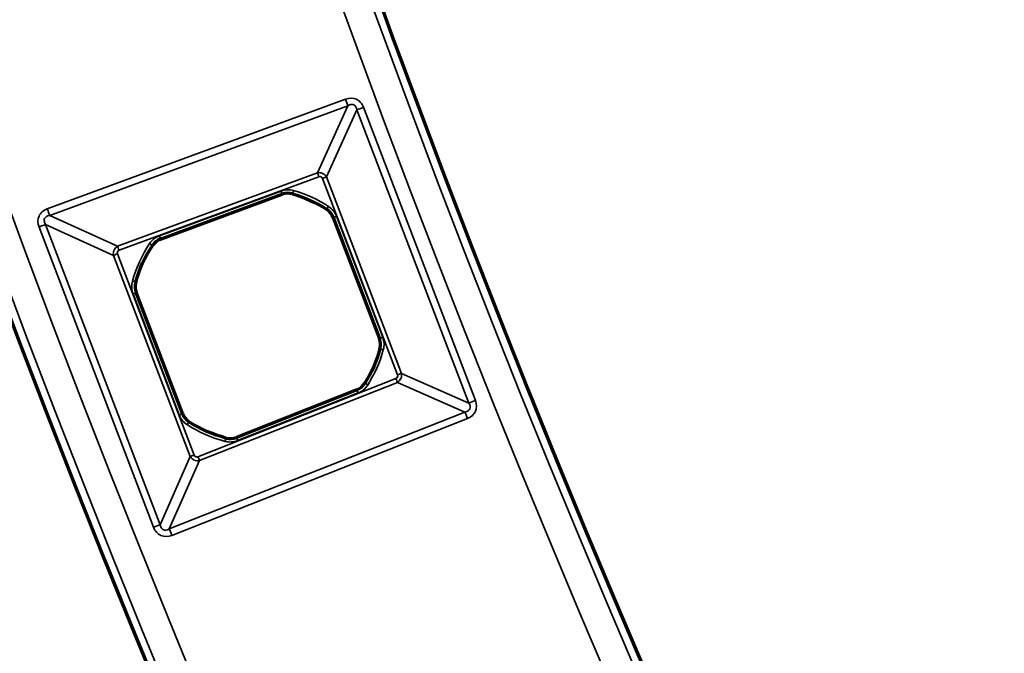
# Model space of a CAD drawing. Header units: millimetres. Extents: x -1503 to 2224, y -4278 to 2541.
# Tile 10 of 50: x -408 to -350, y -3568 to -3530. Entities that reach past the tile are written whole.
import ezdxf

# ---------------------------------------------------------------- set-up
doc = ezdxf.new("R2010")
doc.units = ezdxf.units.MM
doc.header["$LTSCALE"] = 0.75
doc.layers.add('Visible', color=7, linetype='Continuous', lineweight=70)
doc.layers.add('Visible Narrow', color=7, linetype='Continuous', lineweight=35)

msp = doc.modelspace()

# ---------------------------------------------------------------- linework, layer by layer
at = {"layer": 'Visible', "extrusion": (-7.30938e-29, -5.96856e-13, -1)}
for p, q in [((-399.653, -3543.054, 22.2), (-392.456, -3540.405, 22.2)), ((-389.438, -3541.777, 22.2), (-386.703, -3548.946, 22.2)), ((-398.363, -3553.392, 22.2), (-401.096, -3546.227, 22.2)), ((-388.04, -3551.979, 22.2), (-395.172, -3554.798, 22.2))]:
    msp.add_line(p, q, dxfattribs=at)
for radius in [763.5, 736.5]:
    msp.add_circle((-305.848, -3277.763, -27.4), radius, dxfattribs=at)
at = {"layer": 'Visible'}
for centre, start, end in [((-392.113, -3541.336, 22.2), 74.04944, 110.20111), ((-390.365, -3542.131, 22.2), 20.8829, 57.0542), ((-399.311, -3543.984, 22.2), 110.20111, 146.35277), ((-400.17, -3545.874, 22.2), 164.73124, 200.8829), ((-387.63, -3549.299, 22.2), 344.71161, 20.8829), ((-388.404, -3551.057, 22.2), 291.5647, 327.71636), ((-397.436, -3553.039, 22.2), 200.8829, 237.03457), ((-395.537, -3553.876, 22.2), 255.41304, 291.5647)]:
    msp.add_arc(centre, 0.991, start, end, dxfattribs=at)
at = {"layer": 'Visible', "extrusion": (-7.30938e-29, -5.96856e-13, -1)}
for start, end in [(105.95056, 122.9458), (15.26876, 33.64723), (195.28839, 212.28364), (284.58696, 302.96543)]:
    msp.add_arc((393.9, -3547.586, -22.2), 7.491, start, end, dxfattribs=at)
at = {"layer": 'Visible Narrow', "extrusion": (-7.30938e-29, -5.96856e-13, -1)}
for p, q in [((-406.363, -3541.267, 27.7), (-388.709, -3534.771, 27.7)), ((-388.566, -3535.161, 27.478), (-406.22, -3541.657, 27.478)), ((-390.371, -3539.131, 22.833), (-388.566, -3535.161, 27.478)), ((-388.034, -3535.403, 27.478), (-389.839, -3539.373, 22.833)), ((-381.41, -3552.765, 27.478), (-388.034, -3535.403, 27.478)), ((-387.645, -3535.255, 27.7), (-381.021, -3552.616, 27.7)), ((-402.202, -3543.484, 22.833), (-390.371, -3539.131, 22.833)), ((-390.285, -3539.365, 22.7), (-402.116, -3543.718, 22.7)), ((-385.634, -3551.095, 22.7), (-390.072, -3539.462, 22.7)), ((-389.839, -3539.373, 22.833), (-385.401, -3551.006, 22.833)), ((-399.724, -3542.861, 22.7), (-392.527, -3540.213, 22.7)), ((-392.457, -3540.401, 22.503), (-399.655, -3543.049, 22.503)), ((-392.456, -3540.405, 22.2), (-392.457, -3540.401, 22.503)), ((-391.839, -3540.378, 22.503), (-391.841, -3540.383, 22.2)), ((-389.826, -3541.299, 22.2), (-389.823, -3541.295, 22.503)), ((-406.22, -3541.657, 27.478), (-402.202, -3543.484, 22.833)), ((-389.434, -3541.776, 22.503), (-389.438, -3541.777, 22.2)), ((-386.699, -3548.944, 22.503), (-389.434, -3541.776, 22.503)), ((-389.247, -3541.704, 22.7), (-386.512, -3548.873, 22.7)), ((-400.07, -3560.123, 27.7), (-406.853, -3542.344, 27.7)), ((-402.447, -3544.023, 22.833), (-406.464, -3542.195, 27.478)), ((-406.464, -3542.195, 27.478), (-399.681, -3559.975, 27.478)), ((-399.655, -3543.049, 22.503), (-399.653, -3543.054, 22.2)), ((-400.136, -3543.435, 22.2), (-400.14, -3543.432, 22.503)), ((-397.902, -3555.936, 22.833), (-402.447, -3544.023, 22.833)), ((-402.214, -3543.934, 22.7), (-397.669, -3555.847, 22.7)), ((-401.132, -3545.611, 22.503), (-401.126, -3545.613, 22.2)), ((-398.554, -3553.466, 22.7), (-401.288, -3546.3, 22.7)), ((-401.096, -3546.227, 22.2), (-401.101, -3546.229, 22.503)), ((-401.101, -3546.229, 22.503), (-398.368, -3553.394, 22.503)), ((-386.703, -3548.946, 22.2), (-386.699, -3548.944, 22.503)), ((-386.668, -3549.562, 22.503), (-386.673, -3549.561, 22.2)), ((-385.401, -3551.006, 22.833), (-381.41, -3552.765, 27.478)), ((-397.452, -3555.943, 22.7), (-385.728, -3551.309, 22.7)), ((-385.637, -3551.541, 22.833), (-397.36, -3556.175, 22.833)), ((-387.566, -3551.587, 22.2), (-387.562, -3551.59, 22.503)), ((-381.646, -3553.3, 27.478), (-385.637, -3551.541, 22.833)), ((-395.17, -3554.803, 22.503), (-388.038, -3551.984, 22.503)), ((-387.965, -3552.17, 22.7), (-395.097, -3554.989, 22.7)), ((-388.038, -3551.984, 22.503), (-388.04, -3551.979, 22.2)), ((-399.14, -3560.214, 27.478), (-381.646, -3553.3, 27.478)), ((-398.368, -3553.394, 22.503), (-398.363, -3553.392, 22.2)), ((-381.493, -3553.686, 27.7), (-398.987, -3560.6, 27.7)), ((-397.976, -3553.871, 22.2), (-397.979, -3553.875, 22.503)), ((-395.788, -3554.84, 22.503), (-395.786, -3554.835, 22.2)), ((-395.172, -3554.798, 22.2), (-395.17, -3554.803, 22.503)), ((-399.681, -3559.975, 27.478), (-397.902, -3555.936, 22.833)), ((-397.36, -3556.175, 22.833), (-399.14, -3560.214, 27.478))]:
    msp.add_line(p, q, dxfattribs=at)
for radius in [763, 761.3, 738.7, 737]:
    msp.add_circle((-305.848, -3277.763, -27.9), radius, dxfattribs=at)
at = {"layer": 'Visible Narrow', "extrusion": (-0.938486, -0.345316, 1.93947e-13)}
msp.add_arc((3183.107, 27.2, 1585.412), 0.5, 33.74091, 90, dxfattribs=at)
at = {"layer": 'Visible Narrow', "extrusion": (-0.356459, 0.934311, -5.82462e-13)}
msp.add_arc((1622.355, 27.2, -3164.848), 0.5, 33.74091, 90, dxfattribs=at)
at = {"layer": 'Visible Narrow', "extrusion": (0.938486, 0.345316, -1.99302e-13)}
msp.add_arc((-3186.874, 23, -1588.478), 0.3, 270, 326.25909, dxfattribs=at)
at = {"layer": 'Visible Narrow', "extrusion": (-0.356459, 0.934311, -6.11634e-13)}
msp.add_arc((1626.123, 23, -3167.913), 0.3, 213.74091, 270, dxfattribs=at)
at = {"layer": 'Visible Narrow', "extrusion": (-7.30938e-29, -5.96856e-13, -1)}
for centre, radius, start, end in [((392.113, -3541.336, -22.7), 1.197, 69.79889, 105.95056), ((393.9, -3547.586, -22.7), 7.697, 105.95056, 122.9458), ((390.365, -3542.131, -22.7), 1.197, 122.9458, 159.1171), ((399.311, -3543.984, -22.7), 1.197, 33.64723, 69.79889), ((393.9, -3547.586, -22.7), 7.697, 15.26876, 33.64723), ((400.17, -3545.874, -22.7), 1.197, 339.1171, 15.26876), ((387.63, -3549.299, -22.7), 1.197, 159.1171, 195.28839), ((393.9, -3547.586, -22.7), 7.697, 195.28839, 212.28364), ((388.404, -3551.057, -22.7), 1.197, 212.28364, 248.4353), ((397.436, -3553.039, -22.7), 1.197, 302.96543, 339.1171), ((393.9, -3547.586, -22.7), 7.697, 284.58696, 302.96543), ((395.537, -3553.876, -22.7), 1.197, 248.4353, 284.58696)]:
    msp.add_arc(centre, radius, start, end, dxfattribs=at)
at = {"layer": 'Visible Narrow', "extrusion": (-0.961499, 0.274808, -1.755e-13)}
msp.add_arc((3511.551, 22.5, -596.17), 0.2, 1, 90, dxfattribs=at)
at = {"layer": 'Visible Narrow', "extrusion": (-0.938486, -0.345316, 2.01273e-13)}
msp.add_arc((3186.896, 22.5, 1590.874), 0.2, 1, 90, dxfattribs=at)
at = {"layer": 'Visible Narrow'}
for centre, radius, start, end in [((-392.113, -3541.336, 22.503), 0.997, 74.04944, 110.20111), ((-393.9, -3547.586, 22.503), 7.497, 57.0542, 74.04944), ((-390.365, -3542.131, 22.503), 0.997, 20.8829, 57.0542), ((-399.311, -3543.984, 22.503), 0.997, 110.20111, 146.35277), ((-393.9, -3547.586, 22.503), 7.497, 146.35277, 164.73124), ((-400.17, -3545.874, 22.503), 0.997, 164.73124, 200.8829), ((-387.63, -3549.299, 22.503), 0.997, 344.71161, 20.8829), ((-393.9, -3547.586, 22.503), 7.497, 327.71636, 344.71161), ((-388.404, -3551.057, 22.503), 0.997, 291.5647, 327.71636), ((-397.436, -3553.039, 22.503), 0.997, 200.8829, 237.03457), ((-393.9, -3547.586, 22.503), 7.497, 237.03457, 255.41304), ((-395.537, -3553.876, 22.503), 0.997, 255.41304, 291.5647)]:
    msp.add_arc(centre, radius, start, end, dxfattribs=at)
at = {"layer": 'Visible Narrow', "extrusion": (-0.938486, -0.345316, 1.99221e-13)}
msp.add_arc((3183.107, 27.2, 1604.223), 0.5, 33.74091, 90, dxfattribs=at)
at = {"layer": 'Visible Narrow', "extrusion": (-0.839185, 0.543845, -3.4616e-13)}
msp.add_arc((3183.606, 22.5, -1598.783), 0.2, 1, 90, dxfattribs=at)
at = {"layer": 'Visible Narrow', "extrusion": (-0.356459, 0.934311, -5.47878e-13)}
msp.add_arc((1626.151, 22.5, -3170.302), 0.2, 1, 90, dxfattribs=at)
at = {"layer": 'Visible Narrow', "extrusion": (-0.356459, 0.934311, -5.66653e-13)}
msp.add_arc((1642.828, 27.2, -3164.624), 0.5, 90, 146.25909, dxfattribs=at)
at = {"layer": 'Visible Narrow', "extrusion": (0.938486, 0.345316, -2.08067e-13)}
msp.add_arc((-3186.896, 22.5, -1598.543), 0.2, 90, 179, dxfattribs=at)
at = {"layer": 'Visible Narrow', "extrusion": (0.938486, 0.345316, -2.17197e-13)}
msp.add_arc((-3186.874, 23, -1601.084), 0.3, 270, 326.25909, dxfattribs=at)
at = {"layer": 'Visible Narrow', "extrusion": (0.554078, 0.832465, -5.17607e-13)}
msp.add_arc((-1630.035, 22.5, -3171.491), 0.2, 90, 179, dxfattribs=at)
at = {"layer": 'Visible Narrow', "extrusion": (-0.356459, 0.934311, -4.98356e-13)}
msp.add_arc((1639.061, 23, -3167.763), 0.3, 270, 326.25909, dxfattribs=at)
at = {"layer": 'Visible Narrow', "extrusion": (0.263347, 0.964701, -5.9674e-13)}
msp.add_arc((-546.554, 22.5, -3526.092), 0.2, 90, 179, dxfattribs=at)
at = {"layer": 'Visible Narrow', "extrusion": (-0.356459, 0.934311, -5.57649e-13)}
msp.add_arc((1639.039, 22.5, -3170.304), 0.2, 90, 179, dxfattribs=at)
at = {"layer": 'Visible Narrow', "extrusion": (-0.356459, 0.934311, -5.75197e-13)}
msp.add_arc((1626.151, 22.5, -3177.975), 0.2, 1, 90, dxfattribs=at)
at = {"layer": 'Visible Narrow', "extrusion": (0.263678, 0.964611, -5.66287e-13)}
msp.add_arc((-563.156, 22.5, -3525.902), 0.2, 1, 90, dxfattribs=at)
at = {"layer": 'Visible Narrow', "extrusion": (-0.356459, 0.934311, -5.49961e-13)}
msp.add_arc((1626.123, 23, -3180.364), 0.3, 213.74091, 270, dxfattribs=at)
at = {"layer": 'Visible Narrow', "extrusion": (0.534111, 0.845414, -5.13236e-13)}
msp.add_arc((-1569.492, 22.5, -3209.566), 0.2, 1, 90, dxfattribs=at)
at = {"layer": 'Visible Narrow', "extrusion": (0.930003, 0.367552, -2.12325e-13)}
for centre in [(-3160.954, 23, -1664.018), (-3160.954, 23, -1676.624)]:
    msp.add_arc(centre, 0.3, 213.74091, 270, dxfattribs=at)
at = {"layer": 'Visible Narrow', "extrusion": (0.930003, 0.367552, -2.16988e-13)}
msp.add_arc((-3160.932, 22.5, -1666.414), 0.2, 1, 90, dxfattribs=at)
at = {"layer": 'Visible Narrow', "extrusion": (-0.356459, 0.934311, -5.61368e-13)}
msp.add_arc((1622.355, 27.2, -3183.43), 0.5, 33.74091, 90, dxfattribs=at)
at = {"layer": 'Visible Narrow', "extrusion": (-0.356459, 0.934311, -5.3655e-13)}
msp.add_arc((1639.039, 22.5, -3177.973), 0.2, 90, 179, dxfattribs=at)
at = {"layer": 'Visible Narrow', "extrusion": (-0.930003, -0.367552, 2.25963e-13)}
msp.add_arc((3164.721, 27.2, 1660.953), 0.5, 90, 146.25909, dxfattribs=at)
at = {"layer": 'Visible Narrow', "extrusion": (-0.838999, 0.544133, -3.27916e-13)}
msp.add_arc((3198.451, 22.5, -1599.877), 0.2, 90, 179, dxfattribs=at)
at = {"layer": 'Visible Narrow', "extrusion": (-0.967766, 0.251849, -1.59174e-13)}
msp.add_arc((3540.134, 22.5, -512.254), 0.2, 90, 179, dxfattribs=at)
at = {"layer": 'Visible Narrow', "extrusion": (-0.930003, -0.367552, 2.166e-13)}
msp.add_arc((3160.932, 22.5, 1674.083), 0.2, 90, 179, dxfattribs=at)
at = {"layer": 'Visible Narrow', "extrusion": (-0.356459, 0.934311, -5.57858e-13)}
msp.add_arc((1639.061, 23, -3180.514), 0.3, 270, 326.25909, dxfattribs=at)
at = {"layer": 'Visible Narrow', "extrusion": (-0.356459, 0.934311, -5.49021e-13)}
msp.add_arc((1642.828, 27.2, -3183.653), 0.5, 90, 146.25909, dxfattribs=at)
at = {"layer": 'Visible Narrow', "extrusion": (-0.930003, -0.367552, 2.25891e-13)}
msp.add_arc((3164.721, 27.2, 1679.764), 0.5, 90, 146.25909, dxfattribs=at)
at = {"layer": 'Visible Narrow', "extrusion": (-0.351863, 0.155015, -0.923127)}
msp.add_ellipse((-385.822, -3551.153, 22.969), major_axis=(-0.351, -0.301, 0.083), ratio=0.958706, start_param=-1.403563, end_param=-1.386775, dxfattribs=at)
at = {"layer": 'Visible Narrow', "extrusion": (-0.294418, 0.129708, 0.946834)}
msp.add_ellipse((-382.276, -3552.703, 27.2), major_axis=(0.922, -0.406, 0.342), ratio=0.46998, start_param=-0.624244, end_param=-0.608836, dxfattribs=at)
at = {"layer": 'Visible Narrow', "extrusion": (0.155762, 0.353556, -0.922354)}
msp.add_ellipse((-397.511, -3555.754, 22.969), major_axis=(-0.292, 0.358, 0.088), ratio=0.958701, start_param=-1.43174, end_param=-1.402663, dxfattribs=at)
at = {"layer": 'Visible Narrow', "extrusion": (0.129318, 0.293534, 0.947161)}
msp.add_ellipse((-399.08, -3559.344, 27.2), major_axis=(-0.41, -0.931, 0.344), ratio=0.465634, start_param=-0.632904, end_param=-0.606215, dxfattribs=at)
at = {"layer": 'Visible Narrow'}
for points, knots in [([(-388.709, -3534.771, 27.7), (-388.486, -3534.689, 27.7), (-388.26, -3534.691, 27.7), (-387.881, -3534.864, 27.7), (-387.73, -3535.033, 27.7), (-387.645, -3535.255, 27.7)], [0, 0, 0, 0, 0.5, 0.5, 1, 1, 1, 1]), ([(-388.034, -3535.403, 27.478), (-388.059, -3535.263, 27.518), (-388.123, -3535.154, 27.542), (-388.221, -3535.109, 27.542), (-388.288, -3535.079, 27.542), (-388.37, -3535.079, 27.531), (-388.457, -3535.109, 27.509), (-388.492, -3535.122, 27.5), (-388.528, -3535.139, 27.49), (-388.566, -3535.161, 27.478)], [0, 0, 0, 0, 0.508315, 0.508315, 0.508315, 0.858269, 0.858269, 0.858269, 1, 1, 1, 1]), ([(-390.371, -3539.131, 22.833), (-390.269, -3539.111, 22.808), (-390.16, -3539.125, 22.795), (-390.067, -3539.168, 22.795), (-389.969, -3539.212, 22.795), (-389.89, -3539.287, 22.809), (-389.839, -3539.373, 22.833)], [0, 0, 0, 0, 0.489033, 0.489033, 0.489033, 1, 1, 1, 1]), ([(-390.285, -3539.365, 22.7), (-390.241, -3539.349, 22.7), (-390.195, -3539.349, 22.7), (-390.157, -3539.367, 22.7), (-390.12, -3539.384, 22.7), (-390.089, -3539.418, 22.7), (-390.072, -3539.462, 22.7)], [0, 0, 0, 0, 0.5, 0.5, 0.5, 1, 1, 1, 1]), ([(-406.853, -3542.344, 27.7), (-406.939, -3542.117, 27.7), (-406.939, -3541.887, 27.7), (-406.764, -3541.503, 27.7), (-406.591, -3541.351, 27.7), (-406.363, -3541.267, 27.7)], [0, 0, 0, 0, 0.5, 0.5, 1, 1, 1, 1]), ([(-406.22, -3541.657, 27.478), (-406.364, -3541.681, 27.519), (-406.476, -3541.746, 27.544), (-406.521, -3541.845, 27.544), (-406.552, -3541.912, 27.544), (-406.551, -3541.994, 27.533), (-406.52, -3542.081, 27.511), (-406.507, -3542.118, 27.502), (-406.489, -3542.156, 27.491), (-406.464, -3542.195, 27.478)], [0, 0, 0, 0, 0.508025, 0.508025, 0.508025, 0.853378, 0.853378, 0.853378, 1, 1, 1, 1]), ([(-402.447, -3544.023, 22.833), (-402.468, -3543.919, 22.807), (-402.454, -3543.809, 22.793), (-402.411, -3543.714, 22.793), (-402.367, -3543.615, 22.793), (-402.29, -3543.535, 22.808), (-402.202, -3543.484, 22.833)], [0, 0, 0, 0, 0.488987, 0.488987, 0.488987, 1, 1, 1, 1]), ([(-402.214, -3543.934, 22.7), (-402.231, -3543.889, 22.7), (-402.231, -3543.842, 22.7), (-402.214, -3543.804, 22.7), (-402.196, -3543.766, 22.7), (-402.161, -3543.735, 22.7), (-402.116, -3543.718, 22.7)], [0, 0, 0, 0, 0.5, 0.5, 0.5, 1, 1, 1, 1]), ([(-385.634, -3551.095, 22.7), (-385.617, -3551.14, 22.7), (-385.617, -3551.185, 22.7), (-385.634, -3551.223, 22.7), (-385.651, -3551.261, 22.7), (-385.684, -3551.292, 22.7), (-385.728, -3551.309, 22.7)], [0, 0, 0, 0, 0.5, 0.5, 0.5, 1, 1, 1, 1]), ([(-385.401, -3551.006, 22.833), (-385.38, -3551.111, 22.808), (-385.392, -3551.218, 22.795), (-385.434, -3551.311, 22.795), (-385.474, -3551.403, 22.795), (-385.541, -3551.482, 22.807), (-385.63, -3551.537, 22.832)], [0, 0, 0, 0, 0.506184, 0.506184, 0.506184, 1, 1, 1, 1]), ([(-381.635, -3553.297, 27.481), (-381.49, -3553.267, 27.522), (-381.394, -3553.2, 27.542), (-381.354, -3553.109, 27.542), (-381.313, -3553.015, 27.542), (-381.329, -3552.896, 27.521), (-381.41, -3552.765, 27.478)], [0, 0, 0, 0, 0.493845, 0.493845, 0.493845, 1, 1, 1, 1]), ([(-381.021, -3552.616, 27.7), (-380.937, -3552.839, 27.7), (-380.936, -3553.065, 27.7), (-381.104, -3553.446, 27.7), (-381.271, -3553.599, 27.7), (-381.493, -3553.686, 27.7)], [0, 0, 0, 0, 0.5, 0.5, 1, 1, 1, 1]), ([(-397.452, -3555.943, 22.7), (-397.497, -3555.96, 22.7), (-397.543, -3555.961, 22.7), (-397.582, -3555.944, 22.7), (-397.621, -3555.927, 22.7), (-397.651, -3555.893, 22.7), (-397.669, -3555.847, 22.7)], [0, 0, 0, 0, 0.5, 0.5, 0.5, 1, 1, 1, 1]), ([(-397.36, -3556.175, 22.833), (-397.467, -3556.197, 22.807), (-397.575, -3556.185, 22.793), (-397.67, -3556.143, 22.793), (-397.761, -3556.103, 22.793), (-397.84, -3556.036, 22.806), (-397.895, -3555.948, 22.83)], [0, 0, 0, 0, 0.510637, 0.510637, 0.510637, 1, 1, 1, 1]), ([(-399.677, -3559.994, 27.483), (-399.648, -3560.139, 27.524), (-399.581, -3560.234, 27.544), (-399.49, -3560.275, 27.544), (-399.395, -3560.317, 27.544), (-399.273, -3560.298, 27.522), (-399.14, -3560.214, 27.478)], [0, 0, 0, 0, 0.489373, 0.489373, 0.489373, 1, 1, 1, 1]), ([(-398.987, -3560.6, 27.7), (-399.213, -3560.689, 27.7), (-399.443, -3560.691, 27.7), (-399.829, -3560.521, 27.7), (-399.983, -3560.35, 27.7), (-400.07, -3560.123, 27.7)], [0, 0, 0, 0, 0.5, 0.5, 1, 1, 1, 1])]:
    msp.add_open_spline(points, degree=3, knots=knots, dxfattribs=at)

doc.saveas('drawing.dxf')
